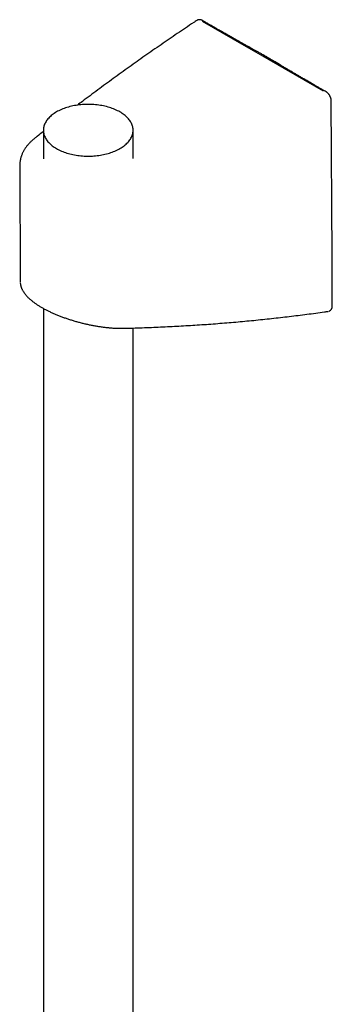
# Model space of a CAD drawing. Header units: millimetres. Extents: x 8 to 761, y 12 to 1973.
# Tile 36 of 69: x 639 to 701, y 734 to 929. Entities that reach past the tile are written whole.
import ezdxf

# ---------------------------------------------------------------- set-up
doc = ezdxf.new("R2010")
doc.units = ezdxf.units.MM

msp = doc.modelspace()

# ---------------------------------------------------------------- linework, layer by layer
at = {"color": 7, "linetype": 'Continuous', "lineweight": 30}
for p, q in [((683.38, 924.5), (675.59, 929)), ((687.56, 922.09), (683.38, 924.5)), ((691.74, 919.67), (687.56, 922.09)), ((699.54, 915.17), (691.74, 919.67)), ((643.99, 907.39), (643.99, 901.68)), ((661.79, 901.77), (661.79, 907.39)), ((639.3, 900.33), (639.4, 877.28)), ((639.41, 877.28), (639.41, 877.28)), ((643.99, 871.99), (643.99, 534.7)), ((700.52, 871.41), (700.53, 871.41)), ((661.79, 534.71), (661.79, 868.08))]:
    msp.add_line(p, q, dxfattribs=at)
at = {"color": 7, "linetype": 'Continuous', "lineweight": 30, "flags": 128}
for points in [[(675.84, 929.03), (675.65, 929.14), (675.56, 929.19)], [(700.07, 915.04), (699.88, 915.15), (699.79, 915.2)], [(659.19, 903.75), (659.41, 903.89), (659.63, 904.03), (659.84, 904.17), (660.04, 904.32), (660.23, 904.48), (660.4, 904.63), (660.57, 904.79), (660.73, 904.96), (660.88, 905.12), (661.02, 905.29), (661.15, 905.46), (661.26, 905.64), (661.37, 905.82), (661.46, 906), (661.54, 906.18), (661.61, 906.36), (661.67, 906.55), (661.72, 906.73), (661.76, 906.92), (661.78, 907.11), (661.79, 907.29), (661.79, 907.48), (661.78, 907.67), (661.76, 907.86), (661.72, 908.04), (661.67, 908.23), (661.61, 908.41), (661.54, 908.6), (661.46, 908.78), (661.37, 908.96), (661.26, 909.14), (661.15, 909.31), (661.02, 909.48), (660.88, 909.65), (660.73, 909.82), (660.57, 909.98), (660.4, 910.14), (660.23, 910.3), (660.04, 910.45), (659.84, 910.6), (659.63, 910.75), (659.41, 910.89), (659.19, 911.02), (658.95, 911.15), (658.71, 911.28), (658.46, 911.4), (658.2, 911.51), (657.94, 911.62), (657.67, 911.72), (657.39, 911.82), (657.11, 911.91), (656.82, 912), (656.52, 912.08), (656.22, 912.15), (655.92, 912.22), (655.61, 912.28), (655.3, 912.33), (654.99, 912.38), (654.67, 912.42), (654.35, 912.46), (654.03, 912.48), (653.71, 912.5), (653.38, 912.52), (653.06, 912.52), (652.73, 912.52), (652.41, 912.52), (652.08, 912.5), (651.76, 912.48), (651.44, 912.46), (651.12, 912.42), (650.8, 912.38), (650.49, 912.33), (650.17, 912.28), (649.87, 912.22), (649.56, 912.15), (649.26, 912.08), (648.97, 912), (648.68, 911.91), (648.4, 911.82), (648.12, 911.72), (647.85, 911.62), (647.58, 911.51), (647.33, 911.4), (647.08, 911.28), (646.83, 911.15), (646.6, 911.02), (646.37, 910.89), (646.16, 910.75), (645.95, 910.6), (645.75, 910.45), (645.56, 910.3), (645.38, 910.14), (645.21, 909.98), (645.05, 909.82), (644.91, 909.65), (644.77, 909.48), (644.64, 909.31), (644.52, 909.14), (644.42, 908.96), (644.33, 908.78), (644.24, 908.6), (644.17, 908.41), (644.11, 908.23), (644.07, 908.04), (644.03, 907.86), (644.01, 907.67), (644, 907.48), (644, 907.29), (644.01, 907.11), (644.03, 906.92), (644.07, 906.73), (644.11, 906.55), (644.17, 906.36), (644.24, 906.18), (644.33, 906), (644.42, 905.82), (644.52, 905.64), (644.64, 905.46), (644.77, 905.29), (644.91, 905.12), (645.05, 904.96), (645.21, 904.79), (645.38, 904.63), (645.56, 904.48), (645.75, 904.32), (645.95, 904.17), (646.16, 904.03), (646.37, 903.89), (646.6, 903.75), (646.83, 903.62), (647.08, 903.5), (647.33, 903.38), (647.58, 903.26), (647.85, 903.16), (648.12, 903.05), (648.4, 902.95), (648.68, 902.86), (648.97, 902.78), (649.26, 902.7), (649.56, 902.62), (649.87, 902.56), (650.17, 902.5), (650.49, 902.44), (650.8, 902.39), (651.12, 902.35), (651.44, 902.32), (651.76, 902.29), (652.08, 902.27), (652.41, 902.26), (652.73, 902.25), (653.06, 902.25), (653.38, 902.26), (653.71, 902.27), (654.03, 902.29), (654.35, 902.32), (654.67, 902.35), (654.99, 902.39), (655.3, 902.44), (655.61, 902.5), (655.92, 902.56), (656.22, 902.62), (656.52, 902.7), (656.82, 902.78), (657.11, 902.86), (657.39, 902.95), (657.67, 903.05), (657.94, 903.16), (658.2, 903.26), (658.46, 903.38), (658.71, 903.5), (658.95, 903.62), (659.19, 903.75)], [(701.31, 872.48), (701.26, 882.37), (701.11, 913.26)]]:
    msp.add_lwpolyline(points, dxfattribs=at)
at = {"color": 7, "linetype": 'Continuous', "lineweight": 30}
for points, knots in [([(674.47, 929.22), (674.25, 929.07), (673.49, 928.57), (672.19, 927.69), (670.57, 926.6), (668.95, 925.5), (667.34, 924.39), (665.74, 923.28), (664.15, 922.17), (662.57, 921.05), (661, 919.93), (659.43, 918.8), (657.87, 917.67), (656.32, 916.54), (654.78, 915.4), (653.25, 914.26), (651.9, 913.25), (651.07, 912.62), (650.74, 912.37)], [0, 0, 0, 0, 0.02621, 0.092669, 0.159128, 0.225587, 0.292046, 0.358505, 0.424964, 0.491423, 0.557882, 0.624341, 0.6908, 0.757258, 0.823717, 0.890175, 0.956633, 1, 1, 1, 1]), ([(675.56, 929.19), (675.53, 929.2), (675.47, 929.24), (675.36, 929.28), (675.25, 929.32), (675.14, 929.35), (675.04, 929.36), (674.94, 929.36), (674.85, 929.36), (674.75, 929.34), (674.66, 929.31), (674.57, 929.27), (674.5, 929.24), (674.47, 929.22), (674.47, 929.22)], [0, 0, 0, 0, 0.084966, 0.187111, 0.28937, 0.390525, 0.47885, 0.564404, 0.647418, 0.728286, 0.815928, 0.901354, 0.98475, 1, 1, 1, 1]), ([(687.88, 922.23), (687.68, 922.34), (687.28, 922.55), (686.71, 922.87), (686.17, 923.17), (685.66, 923.45), (685.19, 923.72), (684.74, 923.96), (684.28, 924.22), (683.8, 924.49), (683.28, 924.78), (682.77, 925.07), (682.36, 925.3), (682.04, 925.48), (681.81, 925.61), (681.58, 925.74), (681.36, 925.87), (681.13, 926), (680.88, 926.14), (680.58, 926.31), (680.25, 926.5), (679.88, 926.71), (679.49, 926.93), (679.06, 927.18), (678.6, 927.44), (678.1, 927.73), (677.58, 928.03), (677.03, 928.34), (676.45, 928.68), (676.05, 928.91), (675.84, 929.03)], [0, 0, 0, 0, 0.050093, 0.097528, 0.1423, 0.184408, 0.22385, 0.260628, 0.294741, 0.338587, 0.381481, 0.423522, 0.464711, 0.483983, 0.503062, 0.521949, 0.540644, 0.559191, 0.578889, 0.604352, 0.632246, 0.662571, 0.695327, 0.731257, 0.769719, 0.810712, 0.854237, 0.900293, 0.948881, 1, 1, 1, 1]), ([(687.88, 922.22), (687.87, 922.23), (687.86, 922.24), (687.81, 922.24), (687.74, 922.22), (687.65, 922.17), (687.59, 922.11), (687.56, 922.09)], [0, 0, 0, 0, 0.079632, 0.23022, 0.453482, 0.708067, 1, 1, 1, 1]), ([(699.79, 915.2), (699.6, 915.31), (699.22, 915.53), (698.66, 915.86), (698.13, 916.17), (697.62, 916.46), (697.14, 916.74), (696.69, 917), (696.27, 917.24), (695.88, 917.47), (695.51, 917.69), (695.16, 917.89), (694.84, 918.08), (694.54, 918.26), (694.26, 918.42), (693.99, 918.58), (693.72, 918.74), (693.3, 918.99), (692.75, 919.31), (692.19, 919.64), (691.77, 919.89), (691.48, 920.07), (691.17, 920.25), (690.82, 920.46), (690.42, 920.7), (689.97, 920.96), (689.49, 921.25), (688.98, 921.56), (688.44, 921.88), (688.07, 922.11), (687.88, 922.22)], [0, 0, 0, 0, 0.048985, 0.095762, 0.140332, 0.182694, 0.222848, 0.260136, 0.295294, 0.328324, 0.359223, 0.388559, 0.415677, 0.440579, 0.463509, 0.486236, 0.509109, 0.532128, 0.590189, 0.64916, 0.672576, 0.696588, 0.722362, 0.749955, 0.785178, 0.822981, 0.863363, 0.906327, 0.951872, 1, 1, 1, 1]), ([(701.1, 913.27), (701.1, 913.29), (701.1, 913.34), (701.09, 913.44), (701.08, 913.57), (701.05, 913.69), (701.01, 913.82), (700.97, 913.94), (700.92, 914.06), (700.86, 914.18), (700.8, 914.29), (700.73, 914.4), (700.66, 914.5), (700.58, 914.6), (700.49, 914.7), (700.4, 914.79), (700.31, 914.87), (700.21, 914.95), (700.13, 915.01), (700.08, 915.03), (700.07, 915.04)], [0, 0, 0, 0, 0.028219, 0.08828, 0.149016, 0.209792, 0.270268, 0.33026, 0.389688, 0.448557, 0.506923, 0.564217, 0.621478, 0.679503, 0.738384, 0.798184, 0.858923, 0.920567, 0.982999, 1, 1, 1, 1]), ([(643.99, 907.15), (643.58, 906.82), (642.99, 906.36), (642.41, 905.89), (642.23, 905.75)], [0, 0, 0, 0, 0.699229, 1, 1, 1, 1]), ([(642.23, 905.75), (642.19, 905.72), (642.06, 905.62), (641.86, 905.45), (641.64, 905.24), (641.42, 905.03), (641.22, 904.82), (641.02, 904.6), (640.83, 904.38), (640.66, 904.16), (640.49, 903.93), (640.34, 903.7), (640.19, 903.47), (640.06, 903.23), (639.93, 903), (639.82, 902.76), (639.72, 902.52), (639.63, 902.27), (639.55, 902.03), (639.48, 901.78), (639.43, 901.54), (639.38, 901.29), (639.34, 901.05), (639.32, 900.8), (639.31, 900.56), (639.31, 900.41), (639.31, 900.33)], [0, 0, 0, 0, 0.024213, 0.068917, 0.113569, 0.158114, 0.202531, 0.246796, 0.290885, 0.334777, 0.37845, 0.421885, 0.465069, 0.507989, 0.550638, 0.593015, 0.635122, 0.676967, 0.718562, 0.759922, 0.801069, 0.842027, 0.882822, 0.923484, 0.964043, 1, 1, 1, 1]), ([(639.41, 877.11), (639.41, 877.06), (639.42, 876.96), (639.44, 876.79), (639.48, 876.61), (639.52, 876.42), (639.58, 876.24), (639.65, 876.06), (639.72, 875.87), (639.81, 875.68), (639.91, 875.5), (640.03, 875.31), (640.15, 875.12), (640.29, 874.93), (640.43, 874.74), (640.59, 874.56), (640.76, 874.37), (640.94, 874.18), (641.13, 874), (641.33, 873.82), (641.54, 873.64), (641.75, 873.47), (641.96, 873.3), (642.19, 873.13), (642.42, 872.96), (642.66, 872.8), (642.91, 872.63), (643.17, 872.47), (643.43, 872.31), (643.7, 872.16), (643.97, 872), (644.25, 871.85), (644.53, 871.7), (644.82, 871.55), (645.11, 871.41), (645.41, 871.27), (645.72, 871.12), (646.03, 870.99), (646.34, 870.85), (646.66, 870.72), (646.98, 870.58), (647.31, 870.45), (647.64, 870.33), (647.98, 870.2), (648.32, 870.08), (648.66, 869.96), (649, 869.85), (649.35, 869.74), (649.7, 869.63), (650.05, 869.52), (650.41, 869.41), (650.77, 869.31), (651.13, 869.22), (651.49, 869.12), (651.85, 869.03), (652.21, 868.95), (652.57, 868.86), (652.93, 868.78), (653.3, 868.71), (653.66, 868.63), (654.02, 868.56), (654.39, 868.5), (654.75, 868.44), (655.11, 868.38), (655.47, 868.33), (655.83, 868.28), (656.18, 868.23), (656.54, 868.19), (656.89, 868.16), (657.24, 868.12), (657.58, 868.1), (657.93, 868.07), (658.27, 868.05), (658.6, 868.04), (658.94, 868.03), (659.27, 868.02), (659.59, 868.03), (659.82, 868.03), (659.95, 868.03), (659.96, 868.03)], [0, 0, 0, 0, 0.008499, 0.019281, 0.030255, 0.04145, 0.052892, 0.064604, 0.076604, 0.088899, 0.101486, 0.114347, 0.127451, 0.140749, 0.15419, 0.167817, 0.181915, 0.196043, 0.210073, 0.223941, 0.237602, 0.251029, 0.264196, 0.277781, 0.291215, 0.304574, 0.317866, 0.331098, 0.344277, 0.357412, 0.370484, 0.38343, 0.396333, 0.409212, 0.422082, 0.43496, 0.447859, 0.4608, 0.473553, 0.486404, 0.499297, 0.512216, 0.525147, 0.538068, 0.55096, 0.563808, 0.576661, 0.589593, 0.602602, 0.615671, 0.628778, 0.641904, 0.655022, 0.668099, 0.681172, 0.694418, 0.707675, 0.720957, 0.73428, 0.74766, 0.761113, 0.774626, 0.788173, 0.801734, 0.81533, 0.828969, 0.842659, 0.856407, 0.870229, 0.884196, 0.898084, 0.912075, 0.926154, 0.940308, 0.954525, 0.968791, 0.98304, 0.99729, 1, 1, 1, 1]), ([(659.96, 868.03), (660.09, 868.04), (660.84, 868.05), (662.2, 868.09), (664.04, 868.16), (665.88, 868.23), (667.71, 868.31), (669.53, 868.4), (671.35, 868.5), (673.17, 868.61), (674.98, 868.72), (676.79, 868.85), (678.59, 868.98), (680.38, 869.13), (682.17, 869.28), (683.95, 869.44), (685.73, 869.61), (687.51, 869.79), (689.28, 869.98), (691.04, 870.18), (692.79, 870.38), (694.54, 870.6), (696.28, 870.82), (698.02, 871.05), (699.43, 871.25), (700.26, 871.37), (700.52, 871.4)], [0, 0, 0, 0, 0.0091684, 0.0536995, 0.0981787, 0.1425883, 0.1869131, 0.2311951, 0.2755036, 0.3197782, 0.36402, 0.4082303, 0.4524103, 0.4965613, 0.5406838, 0.5847991, 0.6289573, 0.6730639, 0.7171204, 0.761128, 0.8050882, 0.8490024, 0.8928719, 0.9366981, 0.9804824, 1, 1, 1, 1]), ([(700.61, 871.43), (700.63, 871.43), (700.68, 871.44), (700.76, 871.47), (700.84, 871.52), (700.92, 871.57), (700.99, 871.63), (701.05, 871.7), (701.11, 871.77), (701.16, 871.85), (701.21, 871.94), (701.25, 872.04), (701.27, 872.14), (701.3, 872.25), (701.31, 872.36), (701.31, 872.44), (701.31, 872.48), (701.31, 872.48)], [0, 0, 0, 0, 0.040515, 0.112332, 0.182623, 0.251811, 0.317755, 0.383061, 0.452912, 0.523974, 0.596863, 0.67206, 0.749924, 0.830586, 0.913852, 0.999191, 1, 1, 1, 1])]:
    msp.add_open_spline(points, degree=3, knots=knots, dxfattribs=at)

doc.saveas('drawing.dxf')
